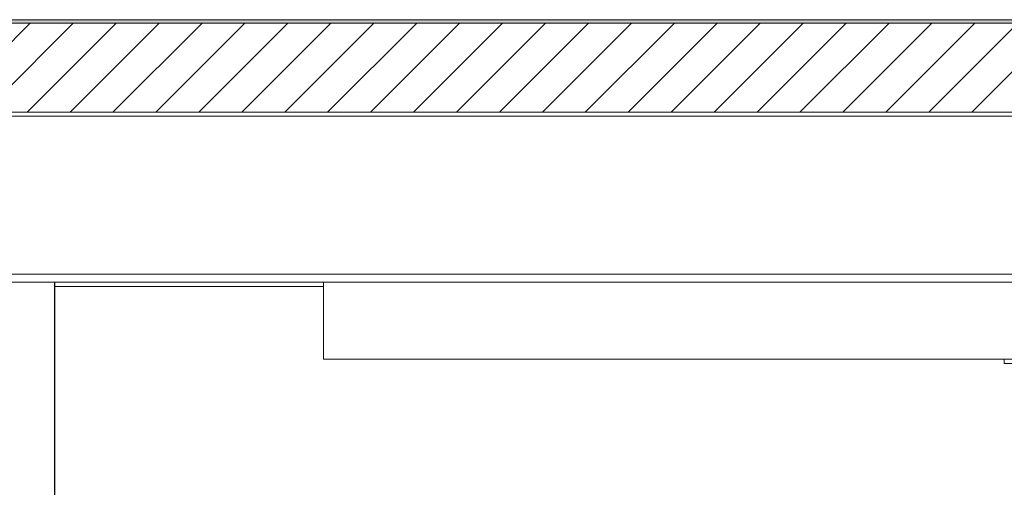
# Model space of a CAD drawing. Header units: millimetres. Extents: x 17009 to 157603, y -19950 to 21829.
# Tile 151 of 208: x 54001 to 56433, y 12363 to 13519. Entities that reach past the tile are written whole.
import ezdxf

# ---------------------------------------------------------------- set-up
doc = ezdxf.new("R2010")
doc.units = ezdxf.units.MM
doc.header["$MEASUREMENT"] = 0
for name, color, linetype in [('01-STR_Dalles.ARCHI', 7, 'Continuous'), ('04-SOE_Cloisons .ARCHI', 7, 'Continuous'), ('04-SOE_Faux Plafond.ARCHI', 7, 'Continuous'), ('04-SOE_Revetement de sol.ARCHI', 7, 'Continuous'), ('06-REP _ EQUIP MOBI _ Fluides.ARCHI', 7, 'Continuous')]:
    doc.layers.add(name, color=color, linetype=linetype)

# ---------------------------------------------------------------- blocks, each defined once
blk = doc.blocks.new('Élément de coupe_56_1')
at = {"layer": '01-STR_Dalles.ARCHI', "linetype": 'Continuous', "lineweight": 0, "true_color": 0x000000}
h = blk.add_hatch(dxfattribs=at)
h.set_pattern_fill('Hachure_simple_0001', color=18, style=0, pattern_type=2)
h.set_pattern_definition([(45, (0, 0), (-53.03301, 53.03301), [])])
h.paths.add_polyline_path([(30462.5, 13290), (77255.2, 13290), (77255.2, 13510), (30462.5, 13510)])
at = {"layer": '01-STR_Dalles.ARCHI', "color": 7, "linetype": 'Continuous', "lineweight": 5}
for p, q in [((77255.2, 13510), (47432.8, 13510)), ((77255.2, 13290), (30462.5, 13290))]:
    blk.add_line(p, q, dxfattribs=at)
blk = doc.blocks.new('Élément de coupe_487_1')
at = {"layer": '04-SOE_Faux Plafond.ARCHI', "color": 7, "linetype": 'Continuous', "lineweight": 5}
for p, q in [((77255.2, 13280), (47432.8, 13280)), ((58763.3, 12890), (47432.8, 12890)), ((58763.3, 12870), (47432.8, 12870))]:
    blk.add_line(p, q, dxfattribs=at)
blk = doc.blocks.new('Élément de coupe_558_1')
at = {"layer": '04-SOE_Revetement de sol.ARCHI', "linetype": 'Continuous', "lineweight": 0, "true_color": 0x3f3f3f}
blk.add_hatch(color=250, dxfattribs=at).paths.add_polyline_path([(47432.8, 13518.6), (47432.8, 13510), (77255.2, 13510), (77255.2, 13518.6)])
at = {"layer": '04-SOE_Revetement de sol.ARCHI', "color": 7, "linetype": 'Continuous', "lineweight": 5}
blk.add_line((77255.2, 13518.6), (47432.8, 13518.6), dxfattribs=at)
blk = doc.blocks.new('Élément de coupe_571_1')
at = {"layer": '04-SOE_Faux Plafond.ARCHI', "color": 252, "linetype": 'Continuous', "lineweight": 5}
for p, q in [((54751.7, 12700), (54751.7, 12870)), ((54751.7, 12680), (54751.7, 12700)), ((54751.7, 12680), (57246.9, 12680))]:
    blk.add_line(p, q, dxfattribs=at)
blk = doc.blocks.new('Élément de coupe_843_1')
at = {"layer": '06-REP _ EQUIP MOBI _ Fluides.ARCHI', "color": 7, "linetype": 'Continuous', "lineweight": 5}
for p, q in [((53936.7, 10980), (53936.7, 12870)), ((54086.7, 10980), (54086.7, 12870)), ((54087.6, 10980), (54087.6, 12870)), ((53998.5, 10230), (54003.6, 10230))]:
    blk.add_line(p, q, dxfattribs=at)
blk = doc.blocks.new('Élément de coupe_1018_1')
at = {"layer": '04-SOE_Cloisons .ARCHI', "color": 7, "linetype": 'Continuous', "lineweight": 5}
for p, q in [((56433.1, 12669), (57246.9, 12669)), ((57649.4, 12669), (57853.8, 12669)), ((56433.1, 10980), (56433.1, 12319)), ((56433.1, 10219), (56433.1, 10230)), ((56433.1, 10219), (57246.9, 10219)), ((57649.4, 10219), (57853.8, 10219))]:
    blk.add_line(p, q, dxfattribs=at)
blk = doc.blocks.new('Élément de coupe_1019_1')
at = {"layer": '04-SOE_Cloisons .ARCHI', "color": 7, "linetype": 'Continuous', "lineweight": 5}
for p, q in [((54087.6, 12859), (54751.7, 12859)), ((56433, 12669), (56433, 12680))]:
    blk.add_line(p, q, dxfattribs=at)

msp = doc.modelspace()

# ---------------------------------------------------------------- block references
at = {"layer": '01-STR_Dalles.ARCHI', "lineweight": 0}
msp.add_blockref('Élément de coupe_56_1', (0, 0), dxfattribs=at)
at = {"layer": '04-SOE_Cloisons .ARCHI', "lineweight": 0}
for name in ['Élément de coupe_1019_1', 'Élément de coupe_1018_1']:
    msp.add_blockref(name, (0, 0), dxfattribs=at)
at = {"layer": '04-SOE_Faux Plafond.ARCHI', "lineweight": 0}
for name in ['Élément de coupe_487_1', 'Élément de coupe_571_1']:
    msp.add_blockref(name, (0, 0), dxfattribs=at)
at = {"layer": '04-SOE_Revetement de sol.ARCHI', "lineweight": 0}
msp.add_blockref('Élément de coupe_558_1', (0, 0), dxfattribs=at)
at = {"layer": '06-REP _ EQUIP MOBI _ Fluides.ARCHI', "lineweight": 0}
msp.add_blockref('Élément de coupe_843_1', (0, 0), dxfattribs=at)

doc.saveas('drawing.dxf')
